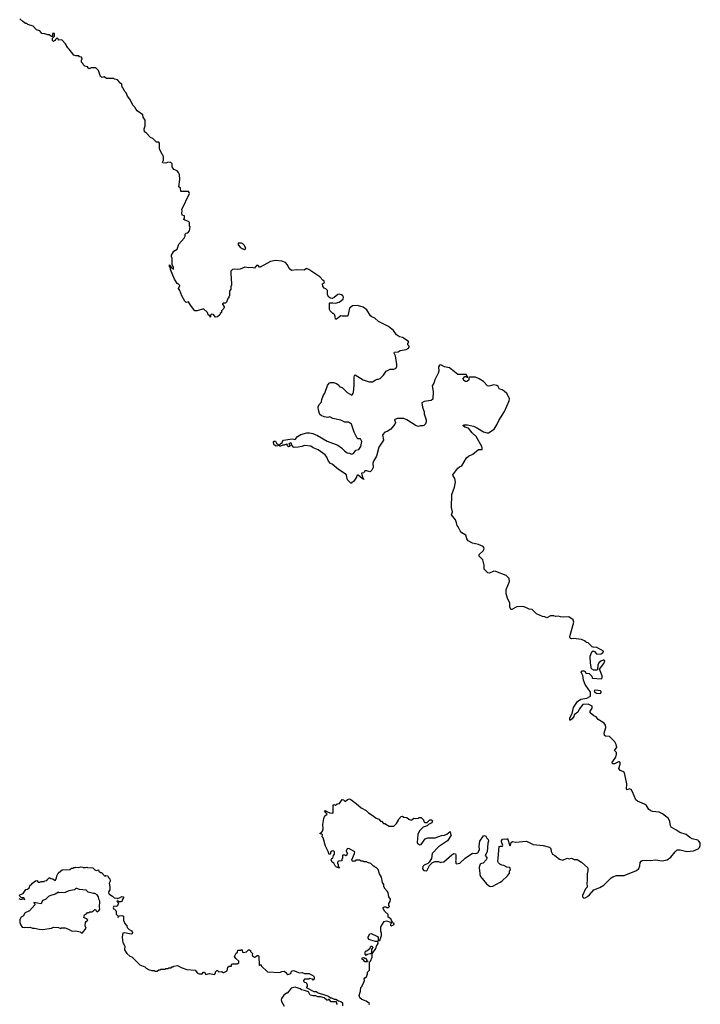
# Model space of a CAD drawing. Extents: x 1980017 to 2252640, y 74400 to 266395.
# Tile 61 of 256: x 2109399 to 2118782, y 120435 to 134010. Entities that reach past the tile are written whole.
import ezdxf

# ---------------------------------------------------------------- set-up
doc = ezdxf.new("R2010")
doc.units = 0

msp = doc.modelspace()

# ---------------------------------------------------------------- linework, layer by layer
at = {"layer": '0CON20XD'}
for points in [[(2111675, 131248), (2111660, 131255), (2111660, 131265), (2111670, 131275), (2111670, 131305), (2111640, 131315), (2111632, 131345), (2111640, 131375), (2111632, 131395), (2111738, 131615), (2111737, 131627), (2111725, 131640), (2111622, 131642), (2111618, 131685), (2111592, 131705), (2111608, 131805), (2111600, 131875), (2111590, 131905), (2111570, 131925), (2111524, 131944), (2111503, 131983), (2111500, 132025), (2111477, 132047), (2111435, 132040), (2111415, 132030), (2111372, 132035), (2111368, 132045), (2111380, 132075), (2111382, 132115), (2111377, 132137), (2111365, 132150), (2111328, 132228), (2111328, 132308), (2111315, 132320), (2111285, 132320), (2111235, 132370), (2111200, 132385), (2111146, 132446), (2111118, 132465), (2111113, 132505), (2111128, 132545), (2111128, 132625), (2111102, 132665), (2111095, 132700), (2111020, 132755), (2111005, 132770), (2110986, 132806), (2110962, 132825), (2110916, 132915), (2110885, 132954), (2110865, 133001), (2110844, 133025), (2110826, 133065), (2110812, 133082), (2110805, 133120), (2110795, 133130), (2110785, 133130), (2110780, 133145), (2110745, 133180), (2110705, 133192), (2110695, 133198), (2110595, 133200), (2110565, 133220), (2110535, 133213), (2110525, 133217), (2110513, 133225), (2110485, 133310), (2110448, 133348), (2110385, 133348), (2110355, 133332), (2110340, 133345), (2110338, 133358), (2110295, 133370), (2110272, 133392), (2110270, 133405), (2110250, 133425), (2110250, 133455), (2110260, 133465), (2110250, 133495), (2110225, 133500), (2110212, 133512), (2110175, 133510), (2110145, 133522), (2110083, 133603), (2110062, 133622), (2110030, 133675), (2109985, 133728), (2109975, 133732), (2109935, 133730), (2109928, 133748), (2109915, 133760), (2109892, 133738), (2109888, 133722), (2109875, 133720), (2109865, 133710), (2109852, 133722), (2109850, 133755), (2109880, 133785), (2109878, 133818), (2109852, 133818), (2109850, 133785), (2109845, 133780), (2109835, 133780), (2109805, 133800), (2109785, 133800), (2109747, 133817), (2109705, 133818), (2109676, 133856), (2109632, 133872), (2109585, 133920), (2109513, 133943), (2109497, 133957), (2109478, 133958), (2109444, 133984), (2109401, 134021)], [(2117202, 125432), (2117187, 125447), (2117145, 125463), (2117035, 125480), (2117005, 125474), (2116988, 125485), (2116982, 125505), (2117040, 125705), (2117028, 125735), (2116970, 125775), (2116896, 125774), (2116857, 125777), (2116825, 125788), (2116785, 125780), (2116765, 125790), (2116715, 125790), (2116665, 125762), (2116637, 125777), (2116605, 125782), (2116525, 125820), (2116465, 125880), (2116423, 125883), (2116375, 125908), (2116335, 125918), (2116255, 125913), (2116235, 125908), (2116185, 125878), (2116170, 125880), (2116158, 125915), (2116158, 125965), (2116124, 126034), (2116107, 126095), (2116107, 126155), (2116152, 126265), (2116146, 126306), (2116106, 126346), (2115965, 126402), (2115934, 126406), (2115875, 126381), (2115852, 126382), (2115804, 126434), (2115801, 126491), (2115785, 126562), (2115732, 126615), (2115734, 126636), (2115788, 126685), (2115802, 126715), (2115797, 126735), (2115788, 126745), (2115725, 126774), (2115643, 126793), (2115581, 126825), (2115565, 126852), (2115552, 126905), (2115495, 126935), (2115471, 126961), (2115446, 127016), (2115429, 127035), (2115423, 127075), (2115405, 127116), (2115352, 127185), (2115364, 127225), (2115354, 127285), (2115359, 127465), (2115395, 127565), (2115406, 127635), (2115398, 127685), (2115373, 127723), (2115372, 127735), (2115441, 127829), (2115463, 127847), (2115495, 127860), (2115561, 127969), (2115588, 127992), (2115645, 128020), (2115725, 128083), (2115775, 128083), (2115777, 128103), (2115771, 128125), (2115694, 128265), (2115638, 128315), (2115585, 128380), (2115534, 128394), (2115510, 128415), (2115528, 128422), (2115575, 128422), (2115655, 128405), (2115710, 128380), (2115795, 128330), (2115845, 128312), (2115864, 128316), (2115940, 128365), (2115983, 128435), (2116003, 128485), (2116085, 128608), (2116149, 128755), (2116150, 128785), (2116140, 128815), (2116114, 128855), (2116080, 128890), (2116050, 128905), (2116015, 128918), (2115997, 128955), (2115977, 128967), (2115934, 128976), (2115865, 128958), (2115850, 128960), (2115793, 129023), (2115735, 129059), (2115685, 129080), (2115598, 129082), (2115590, 129075), (2115592, 129045), (2115588, 129035), (2115565, 129023), (2115545, 129022), (2115524, 129034), (2115512, 129065), (2115535, 129090), (2115555, 129090), (2115565, 129080), (2115578, 129082), (2115555, 129120), (2115438, 129118), (2115325, 129209), (2115255, 129225), (2115215, 129249), (2115195, 129251), (2115185, 129245), (2115174, 129225), (2115177, 129163), (2115169, 129135), (2115124, 129045), (2115110, 129000), (2115085, 128960), (2115100, 128885), (2115095, 128780), (2115072, 128758), (2114974, 128746), (2114943, 128727), (2114954, 128666), (2114977, 128605), (2114977, 128577), (2115003, 128495), (2115003, 128467), (2114995, 128440), (2114970, 128415), (2114955, 128410), (2114925, 128410), (2114895, 128400), (2114865, 128410), (2114737, 128495), (2114695, 128510), (2114607, 128513), (2114570, 128500), (2114567, 128493), (2114580, 128455), (2114573, 128435), (2114515, 128365), (2114467, 128333), (2114435, 128322), (2114400, 128285), (2114416, 128214), (2114350, 128115), (2114317, 127993), (2114276, 127925), (2114266, 127894), (2114270, 127835), (2114255, 127800), (2114235, 127780), (2114225, 127778), (2114185, 127790), (2114155, 127789), (2114145, 127762), (2114113, 127757), (2114121, 127715), (2114140, 127680), (2114145, 127670), (2114140, 127680), (2114135, 127677), (2114120, 127685), (2114065, 127729), (2114055, 127731), (2114047, 127725), (2114041, 127705), (2114015, 127660), (2113995, 127640), (2113980, 127635), (2113978, 127622), (2113962, 127622), (2113918, 127665), (2113906, 127725), (2113899, 127739), (2113795, 127808), (2113705, 127881), (2113682, 127892), (2113656, 127925), (2113635, 127978), (2113611, 128011), (2113515, 128081), (2113445, 128109), (2113415, 128132), (2113325, 128140), (2113290, 128125), (2113240, 128115), (2113183, 128113), (2113173, 128115), (2113150, 128145), (2113148, 128165), (2113135, 128176), (2113112, 128165), (2113110, 128155), (2113130, 128145), (2113125, 128132), (2113105, 128123), (2113080, 128145), (2113090, 128155), (2113075, 128160), (2113047, 128143), (2113025, 128142), (2112995, 128130), (2112985, 128130), (2112975, 128140), (2112935, 128132), (2112910, 128145), (2112902, 128152), (2112897, 128185), (2112905, 128197), (2112925, 128200), (2112941, 128171), (2112965, 128150), (2112975, 128150), (2112987, 128153), (2113005, 128170), (2113018, 128172), (2113020, 128195), (2113036, 128214), (2113155, 128229), (2113195, 128224), (2113228, 128262), (2113275, 128289), (2113357, 128313), (2113395, 128316), (2113442, 128305), (2113505, 128278), (2113638, 128198), (2113784, 128145), (2113835, 128105), (2113875, 128064), (2113915, 128038), (2113945, 128034), (2113975, 128022), (2114001, 128029), (2114035, 128076), (2114075, 128086), (2114104, 128125), (2114116, 128195), (2114099, 128229), (2114063, 128233), (2114051, 128241), (2114012, 128322), (2113973, 128435), (2113932, 128462), (2113880, 128460), (2113825, 128487), (2113715, 128512), (2113675, 128533), (2113645, 128526), (2113625, 128529), (2113595, 128533), (2113555, 128551), (2113539, 128565), (2113517, 128625), (2113514, 128674), (2113528, 128705), (2113555, 128730), (2113562, 128745), (2113564, 128775), (2113582, 128825), (2113607, 128863), (2113644, 128966), (2113665, 128997), (2113685, 129006), (2113725, 129006), (2113766, 128996), (2113799, 128969), (2113805, 128952), (2113845, 128938), (2113915, 128868), (2113977, 128833), (2113998, 128855), (2114007, 128905), (2114012, 128985), (2114008, 129085), (2114014, 129106), (2114025, 129112), (2114134, 129044), (2114215, 129018), (2114262, 129018), (2114298, 129042), (2114325, 129052), (2114345, 129052), (2114370, 129065), (2114415, 129110), (2114450, 129165), (2114508, 129192), (2114555, 129192), (2114590, 129205), (2114590, 129215), (2114600, 129225), (2114600, 129255), (2114578, 129375), (2114561, 129411), (2114564, 129426), (2114615, 129430), (2114645, 129448), (2114725, 129464), (2114755, 129478), (2114767, 129493), (2114767, 129507), (2114752, 129525), (2114752, 129545), (2114762, 129565), (2114755, 129578), (2114675, 129628), (2114635, 129636), (2114595, 129663), (2114554, 129725), (2114485, 129781), (2114345, 129850), (2114295, 129895), (2114252, 129912), (2114235, 129928), (2114185, 130011), (2114134, 130045), (2114055, 130071), (2113986, 130064), (2113947, 130035), (2113923, 129927), (2113915, 129922), (2113845, 129922), (2113825, 129928), (2113765, 129883), (2113752, 129882), (2113749, 129919), (2113740, 129945), (2113725, 129960), (2113715, 129960), (2113678, 129998), (2113672, 130015), (2113668, 130102), (2113675, 130108), (2113715, 130108), (2113755, 130100), (2113805, 130116), (2113859, 130155), (2113863, 130183), (2113854, 130205), (2113835, 130218), (2113805, 130225), (2113785, 130220), (2113735, 130182), (2113705, 130167), (2113685, 130170), (2113663, 130183), (2113642, 130215), (2113643, 130275), (2113621, 130301), (2113595, 130310), (2113578, 130335), (2113574, 130366), (2113602, 130385), (2113598, 130405), (2113578, 130418), (2113537, 130465), (2113385, 130567), (2113355, 130578), (2113323, 130557), (2113215, 130561), (2113145, 130553), (2113118, 130575), (2113086, 130636), (2113064, 130664), (2113015, 130683), (2112925, 130689), (2112856, 130674), (2112715, 130598), (2112705, 130600), (2112685, 130620), (2112665, 130620), (2112635, 130584), (2112605, 130595), (2112555, 130588), (2112505, 130597), (2112439, 130571), (2112395, 130568), (2112365, 130572), (2112333, 130567), (2112322, 130558), (2112310, 130545), (2112308, 130515), (2112320, 130365), (2112317, 130343), (2112310, 130335), (2112310, 130295), (2112290, 130265), (2112290, 130205), (2112280, 130195), (2112280, 130175), (2112270, 130165), (2112250, 130115), (2112235, 130100), (2112205, 130100), (2112195, 130090), (2112195, 130082), (2112217, 130057), (2112218, 130045), (2112210, 130025), (2112180, 129995), (2112180, 129975), (2112162, 129958), (2112158, 129942), (2112128, 129912), (2112105, 129910), (2112094, 129914), (2112070, 129945), (2112042, 129948), (2112028, 129935), (2112030, 129915), (2112025, 129910), (2112020, 129925), (2111999, 129939), (2111987, 129975), (2111935, 130022), (2111845, 129998), (2111815, 129998), (2111752, 130075), (2111725, 130120), (2111695, 130110), (2111675, 130130), (2111632, 130205), (2111606, 130276), (2111587, 130305), (2111607, 130347), (2111585, 130370), (2111575, 130370), (2111531, 130431), (2111478, 130565), (2111478, 130588), (2111463, 130605), (2111462, 130625), (2111465, 130630), (2111480, 130615), (2111482, 130602), (2111518, 130572), (2111518, 130595), (2111502, 130635), (2111500, 130725), (2111490, 130735), (2111492, 130765), (2111523, 130817), (2111570, 130845), (2111593, 130917), (2111665, 131000), (2111678, 131025), (2111680, 131055), (2111693, 131067), (2111718, 131072), (2111742, 131098), (2111750, 131155), (2111740, 131165), (2111740, 131215), (2111727, 131227), (2111675, 131248)], [(2112495, 130842), (2112518, 130855), (2112499, 130899), (2112475, 130920), (2112457, 130927), (2112412, 130928), (2112410, 130905), (2112438, 130875), (2112464, 130854), (2112495, 130842)], [(2114218, 120432), (2114220, 120445), (2114177, 120477), (2114115, 120500), (2114090, 120525), (2114080, 120555), (2114098, 120615), (2114100, 120665), (2114115, 120680), (2114145, 120740), (2114153, 120765), (2114148, 120785), (2114158, 120802), (2114178, 120815), (2114192, 120855), (2114194, 120876), (2114220, 120905), (2114220, 121015), (2114235, 121030), (2114260, 121085), (2114258, 121132), (2114310, 121205), (2114317, 121235), (2114340, 121275), (2114335, 121300), (2114305, 121299), (2114238, 121318), (2114215, 121330), (2114203, 121345), (2114203, 121365), (2114224, 121406), (2114245, 121413), (2114332, 121372), (2114340, 121355), (2114342, 121312), (2114363, 121317), (2114387, 121385), (2114387, 121413), (2114378, 121445), (2114380, 121505), (2114424, 121576), (2114455, 121588), (2114509, 121569), (2114520, 121555), (2114510, 121535), (2114512, 121525), (2114525, 121518), (2114560, 121535), (2114560, 121545), (2114538, 121565), (2114515, 121612), (2114480, 121635), (2114480, 121675), (2114432, 121715), (2114412, 121755), (2114412, 121768), (2114425, 121780), (2114445, 121780), (2114455, 121770), (2114485, 121770), (2114498, 121782), (2114490, 121795), (2114490, 121825), (2114507, 121853), (2114510, 121885), (2114488, 121918), (2114478, 121975), (2114467, 121997), (2114430, 122035), (2114430, 122045), (2114420, 122055), (2114417, 122087), (2114403, 122113), (2114387, 122187), (2114360, 122235), (2114340, 122295), (2114315, 122320), (2114305, 122320), (2114285, 122340), (2114275, 122340), (2114240, 122375), (2114195, 122390), (2114185, 122400), (2114145, 122400), (2114135, 122410), (2114105, 122410), (2114085, 122420), (2114035, 122420), (2114025, 122410), (2114005, 122410), (2113992, 122402), (2113982, 122412), (2113980, 122425), (2114017, 122513), (2114018, 122535), (2113935, 122582), (2113912, 122578), (2113910, 122565), (2113900, 122555), (2113900, 122545), (2113920, 122515), (2113910, 122505), (2113908, 122492), (2113895, 122480), (2113885, 122490), (2113855, 122490), (2113850, 122485), (2113850, 122445), (2113840, 122435), (2113838, 122412), (2113792, 122408), (2113780, 122395), (2113780, 122375), (2113790, 122365), (2113790, 122335), (2113808, 122312), (2113765, 122328), (2113748, 122345), (2113729, 122379), (2113708, 122395), (2113693, 122425), (2113700, 122445), (2113718, 122452), (2113723, 122487), (2113740, 122505), (2113738, 122538), (2113725, 122550), (2113702, 122548), (2113690, 122535), (2113680, 122505), (2113665, 122500), (2113653, 122543), (2113617, 122615), (2113585, 122730), (2113570, 122745), (2113572, 122772), (2113565, 122780), (2113540, 122785), (2113540, 122795), (2113558, 122802), (2113575, 122822), (2113582, 122855), (2113576, 122914), (2113590, 122995), (2113607, 123033), (2113640, 123055), (2113605, 123090), (2113602, 123098), (2113612, 123108), (2113632, 123092), (2113673, 123073), (2113715, 123070), (2113720, 123075), (2113720, 123175), (2113732, 123188), (2113755, 123180), (2113775, 123200), (2113808, 123202), (2113845, 123258), (2113865, 123252), (2113885, 123230), (2113919, 123261), (2113945, 123267), (2113965, 123259), (2114038, 123205), (2114105, 123143), (2114175, 123108), (2114210, 123075), (2114260, 123045), (2114315, 123000), (2114348, 122988), (2114372, 122962), (2114388, 122958), (2114415, 122930), (2114435, 122930), (2114495, 122890), (2114555, 122890), (2114595, 122930), (2114620, 122975), (2114620, 122985), (2114660, 123025), (2114675, 123030), (2114693, 123013), (2114735, 123012), (2114766, 122986), (2114795, 122976), (2114805, 122978), (2114835, 123002), (2114855, 122998), (2114895, 123000), (2114905, 123010), (2114935, 123010), (2114965, 122980), (2114970, 122955), (2114985, 122940), (2115015, 122942), (2115055, 122980), (2115075, 122980), (2115088, 122965), (2115082, 122935), (2115036, 122914), (2115015, 122894), (2114961, 122879), (2114911, 122829), (2114886, 122776), (2114879, 122665), (2114885, 122650), (2114915, 122633), (2114935, 122638), (2114990, 122715), (2115025, 122732), (2115125, 122728), (2115215, 122762), (2115254, 122766), (2115290, 122780), (2115335, 122817), (2115337, 122787), (2115348, 122765), (2115295, 122687), (2115175, 122604), (2115086, 122515), (2115076, 122445), (2115046, 122394), (2115025, 122377), (2114975, 122355), (2114956, 122335), (2114950, 122305), (2114969, 122279), (2115004, 122276), (2115015, 122283), (2115049, 122351), (2115091, 122389), (2115125, 122402), (2115172, 122402), (2115205, 122390), (2115213, 122397), (2115245, 122400), (2115355, 122498), (2115385, 122512), (2115405, 122510), (2115412, 122492), (2115412, 122425), (2115408, 122415), (2115412, 122398), (2115413, 122383), (2115423, 122373), (2115465, 122382), (2115542, 122448), (2115643, 122517), (2115686, 122514), (2115717, 122525), (2115738, 122565), (2115734, 122615), (2115741, 122685), (2115795, 122760), (2115805, 122762), (2115825, 122752), (2115837, 122725), (2115856, 122706), (2115863, 122685), (2115851, 122655), (2115846, 122535), (2115818, 122485), (2115837, 122457), (2115838, 122445), (2115830, 122425), (2115788, 122382), (2115765, 122376), (2115749, 122365), (2115733, 122325), (2115732, 122305), (2115740, 122295), (2115742, 122225), (2115752, 122195), (2115834, 122094), (2115874, 122064), (2115895, 122060), (2115920, 122065), (2116025, 122118), (2116048, 122135), (2116125, 122207), (2116152, 122245), (2116150, 122275), (2116165, 122290), (2116155, 122322), (2116115, 122326), (2116075, 122348), (2116045, 122352), (2116020, 122365), (2116000, 122385), (2115993, 122403), (2115995, 122450), (2116011, 122609), (2116024, 122616), (2116053, 122617), (2116062, 122625), (2116040, 122675), (2116041, 122689), (2116055, 122710), (2116085, 122718), (2116115, 122712), (2116125, 122720), (2116155, 122620), (2116165, 122630), (2116176, 122665), (2116191, 122679), (2116235, 122670), (2116385, 122682), (2116479, 122639), (2116615, 122624), (2116705, 122600), (2116723, 122585), (2116724, 122544), (2116744, 122504), (2116776, 122486), (2116840, 122435), (2116885, 122420), (2116945, 122448), (2116975, 122442), (2117005, 122450), (2117045, 122430), (2117085, 122430), (2117146, 122396), (2117230, 122315), (2117232, 122275), (2117222, 122235), (2117223, 122135), (2117218, 122115), (2117222, 122048), (2117200, 122025), (2117158, 121935), (2117158, 121918), (2117175, 121900), (2117195, 121902), (2117225, 121923), (2117255, 121943), (2117316, 122014), (2117395, 122044), (2117454, 122076), (2117555, 122181), (2117575, 122194), (2117625, 122211), (2117735, 122209), (2117905, 122279), (2117934, 122306), (2117950, 122345), (2117955, 122388), (2117965, 122407), (2117982, 122418), (2118045, 122424), (2118095, 122418), (2118165, 122428), (2118255, 122412), (2118325, 122426), (2118378, 122465), (2118435, 122536), (2118465, 122563), (2118505, 122564), (2118595, 122542), (2118689, 122551), (2118753, 122577), (2118770, 122595), (2118782, 122625), (2118780, 122660), (2118764, 122685), (2118747, 122697), (2118670, 122715), (2118636, 122736), (2118587, 122777), (2118502, 122802), (2118445, 122842), (2118382, 122875), (2118371, 122895), (2118362, 122955), (2118346, 122995), (2118262, 123062), (2118215, 123086), (2118124, 123094), (2118102, 123102), (2118075, 123122), (2118042, 123175), (2118015, 123193), (2117916, 123236), (2117895, 123252), (2117846, 123366), (2117827, 123395), (2117805, 123408), (2117775, 123390), (2117763, 123403), (2117770, 123475), (2117737, 123625), (2117715, 123643), (2117678, 123658), (2117657, 123685), (2117677, 123745), (2117677, 123767), (2117667, 123777), (2117655, 123777), (2117599, 123751), (2117575, 123750), (2117563, 123765), (2117585, 123795), (2117616, 123844), (2117628, 123885), (2117626, 123905), (2117600, 123935), (2117602, 123945), (2117630, 123975), (2117623, 124015), (2117605, 124055), (2117529, 124125), (2117474, 124134), (2117462, 124142), (2117459, 124175), (2117479, 124251), (2117474, 124285), (2117455, 124313), (2117372, 124362), (2117345, 124398), (2117314, 124414), (2117266, 124455), (2117262, 124475), (2117290, 124520), (2117290, 124545), (2117235, 124573), (2117165, 124570), (2117110, 124505), (2117094, 124465), (2117043, 124427), (2117041, 124405), (2117015, 124370), (2116995, 124352), (2116982, 124352), (2116984, 124385), (2117017, 124443), (2117033, 124525), (2117090, 124610), (2117134, 124644), (2117216, 124654), (2117270, 124685), (2117270, 124745), (2117245, 124770), (2117194, 124844), (2117174, 124904), (2117165, 124970), (2117140, 125015), (2117155, 125031), (2117175, 125034), (2117193, 125023), (2117205, 125002), (2117248, 124998), (2117288, 124958), (2117290, 124935), (2117295, 124932), (2117415, 124922), (2117429, 124935), (2117431, 124965), (2117392, 125055), (2117454, 125135), (2117464, 125165), (2117458, 125178), (2117445, 125178), (2117410, 125165), (2117384, 125145), (2117368, 125112), (2117367, 125053), (2117357, 125043), (2117315, 125040), (2117282, 125062), (2117267, 125137), (2117263, 125235), (2117287, 125293), (2117305, 125310), (2117325, 125297), (2117352, 125265), (2117405, 125264), (2117436, 125275), (2117450, 125295), (2117448, 125305), (2117355, 125356), (2117305, 125358), (2117290, 125365), (2117235, 125420), (2117213, 125423), (2117202, 125432)], [(2117405, 124722), (2117416, 124735), (2117415, 124750), (2117405, 124758), (2117335, 124768), (2117320, 124755), (2117322, 124742), (2117353, 124723), (2117405, 124722)], [(2109529, 122041), (2109542, 122078), (2109555, 122080), (2109574, 122106), (2109615, 122138), (2109635, 122140), (2109655, 122120), (2109675, 122120), (2109695, 122130), (2109735, 122130), (2109743, 122137), (2109775, 122140), (2109785, 122160), (2109805, 122180), (2109815, 122180), (2109828, 122168), (2109857, 122167), (2109888, 122142), (2109907, 122175), (2109913, 122207), (2109930, 122245), (2109964, 122276), (2109985, 122288), (2110088, 122292), (2110115, 122310), (2110135, 122310), (2110145, 122320), (2110165, 122320), (2110175, 122328), (2110215, 122320), (2110235, 122330), (2110267, 122327), (2110275, 122320), (2110305, 122320), (2110325, 122328), (2110335, 122320), (2110405, 122318), (2110435, 122290), (2110455, 122280), (2110485, 122290), (2110492, 122272), (2110512, 122252), (2110525, 122250), (2110572, 122202), (2110585, 122210), (2110608, 122208), (2110620, 122195), (2110622, 122182), (2110640, 122165), (2110648, 122135), (2110630, 122105), (2110640, 122055), (2110640, 122015), (2110624, 121986), (2110627, 121957), (2110680, 121925), (2110700, 121905), (2110737, 121897), (2110745, 121890), (2110755, 121900), (2110777, 121903), (2110805, 121923), (2110829, 121919), (2110830, 121905), (2110813, 121877), (2110810, 121855), (2110795, 121848), (2110775, 121848), (2110745, 121860), (2110740, 121855), (2110760, 121835), (2110748, 121792), (2110735, 121782), (2110695, 121790), (2110688, 121765), (2110692, 121752), (2110707, 121747), (2110725, 121730), (2110730, 121715), (2110727, 121677), (2110750, 121655), (2110755, 121630), (2110762, 121648), (2110773, 121657), (2110805, 121660), (2110828, 121648), (2110830, 121585), (2110840, 121575), (2110842, 121552), (2110878, 121518), (2110880, 121495), (2110910, 121465), (2110940, 121450), (2110952, 121425), (2110948, 121405), (2110935, 121400), (2110845, 121420), (2110822, 121418), (2110810, 121365), (2110814, 121316), (2110822, 121285), (2110847, 121235), (2110844, 121184), (2110874, 121134), (2110915, 121098), (2110945, 121088), (2110960, 121075), (2111055, 120980), (2111125, 120950), (2111143, 120933), (2111185, 120910), (2111207, 120907), (2111215, 120900), (2111255, 120900), (2111265, 120890), (2111295, 120890), (2111315, 120910), (2111335, 120910), (2111345, 120920), (2111405, 120920), (2111415, 120930), (2111445, 120930), (2111455, 120940), (2111485, 120940), (2111495, 120950), (2111515, 120950), (2111525, 120960), (2111575, 120970), (2111623, 120943), (2111703, 120913), (2111817, 120907), (2111850, 120865), (2111874, 120854), (2111916, 120854), (2111934, 120876), (2111945, 120878), (2111965, 120848), (2112015, 120860), (2112085, 120848), (2112098, 120865), (2112100, 120885), (2112115, 120900), (2112125, 120900), (2112143, 120883), (2112185, 120888), (2112203, 120873), (2112215, 120872), (2112260, 120895), (2112270, 120945), (2112288, 120962), (2112318, 120962), (2112317, 120985), (2112325, 120993), (2112395, 120994), (2112420, 121005), (2112418, 121028), (2112378, 121065), (2112362, 121095), (2112382, 121138), (2112400, 121155), (2112405, 121180), (2112445, 121180), (2112455, 121190), (2112467, 121177), (2112472, 121155), (2112485, 121150), (2112525, 121160), (2112553, 121187), (2112567, 121187), (2112580, 121175), (2112582, 121162), (2112610, 121135), (2112602, 121115), (2112608, 121105), (2112635, 121086), (2112652, 121088), (2112675, 121108), (2112688, 121108), (2112698, 121098), (2112700, 120975), (2112705, 120970), (2112715, 120980), (2112728, 120978), (2112730, 120965), (2112815, 120883), (2112985, 120872), (2113013, 120887), (2113045, 120890), (2113070, 120875), (2113080, 120855), (2113095, 120848), (2113135, 120862), (2113148, 120892), (2113175, 120903), (2113255, 120870), (2113295, 120872), (2113325, 120860), (2113389, 120859), (2113453, 120823), (2113460, 120805), (2113458, 120785), (2113445, 120770), (2113435, 120780), (2113395, 120790), (2113385, 120780), (2113325, 120780), (2113310, 120765), (2113310, 120755), (2113325, 120740), (2113350, 120735), (2113362, 120705), (2113362, 120678), (2113350, 120665), (2113455, 120613), (2113485, 120610), (2113515, 120593), (2113615, 120562), (2113655, 120548), (2113683, 120523), (2113696, 120526), (2113735, 120507), (2113756, 120506), (2113793, 120483), (2113825, 120476), (2113848, 120455), (2113850, 120415)], [(2109385, 121892), (2109415, 121881), (2109445, 121888), (2109468, 121882), (2109455, 121902), (2109425, 121902), (2109392, 121935), (2109400, 121945), (2109445, 121962), (2109484, 122016), (2109507, 122023), (2109529, 122041)], [(2110265, 121422), (2110313, 121485), (2110303, 121515), (2110307, 121563), (2110314, 121576), (2110340, 121595), (2110325, 121612), (2110295, 121623), (2110284, 121634), (2110292, 121668), (2110305, 121680), (2110318, 121682), (2110335, 121700), (2110355, 121700), (2110365, 121710), (2110395, 121710), (2110405, 121720), (2110418, 121722), (2110435, 121740), (2110445, 121740), (2110452, 121722), (2110465, 121710), (2110496, 121734), (2110503, 121745), (2110498, 121775), (2110502, 121855), (2110490, 121885), (2110487, 121917), (2110466, 121946), (2110435, 121962), (2110415, 121962), (2110345, 121982), (2110317, 122007), (2110225, 122017), (2110185, 122030), (2110175, 122030), (2110155, 122013), (2110075, 122000), (2110025, 121978), (2109945, 121972), (2109935, 121980), (2109890, 121955), (2109815, 121932), (2109797, 121923), (2109755, 121882), (2109715, 121868), (2109695, 121822), (2109595, 121840), (2109592, 121835), (2109610, 121815), (2109608, 121805), (2109534, 121726), (2109475, 121698), (2109464, 121686), (2109450, 121655), (2109418, 121635), (2109402, 121605), (2109402, 121565), (2109410, 121535), (2109435, 121498), (2109465, 121492), (2109485, 121500), (2109515, 121492), (2109545, 121498), (2109574, 121484), (2109605, 121487), (2109665, 121470), (2109715, 121468), (2109836, 121484), (2109865, 121498), (2109935, 121492), (2109965, 121482), (2109975, 121488), (2110025, 121488), (2110072, 121472), (2110123, 121443), (2110175, 121448), (2110232, 121432), (2110245, 121422), (2110265, 121422)], [(2114175, 121110), (2114160, 121125), (2114162, 121158), (2114175, 121170), (2114185, 121170), (2114213, 121197), (2114228, 121202), (2114240, 121235), (2114260, 121235), (2114267, 121217), (2114250, 121195), (2114248, 121142), (2114235, 121130), (2114185, 121120), (2114175, 121110)], [(2114195, 121020), (2114155, 121020), (2114138, 121048), (2114120, 121055), (2114122, 121078), (2114145, 121080), (2114155, 121070), (2114165, 121070), (2114180, 121055), (2114182, 121042), (2114198, 121028), (2114195, 121020)], [(2113782, 120432), (2113770, 120445), (2113767, 120467), (2113695, 120470), (2113665, 120500), (2113655, 120500), (2113645, 120490), (2113632, 120492), (2113596, 120526), (2113545, 120538), (2113508, 120538), (2113482, 120552), (2113445, 120550), (2113430, 120555), (2113405, 120560), (2113380, 120605), (2113326, 120626), (2113285, 120633), (2113265, 120650), (2113195, 120672), (2113141, 120659), (2113115, 120620), (2113085, 120590), (2113075, 120590), (2113041, 120559), (2113008, 120515), (2113003, 120495), (2113008, 120475), (2113045, 120410)]]:
    msp.add_lwpolyline(points, dxfattribs=at)

doc.saveas('drawing.dxf')
